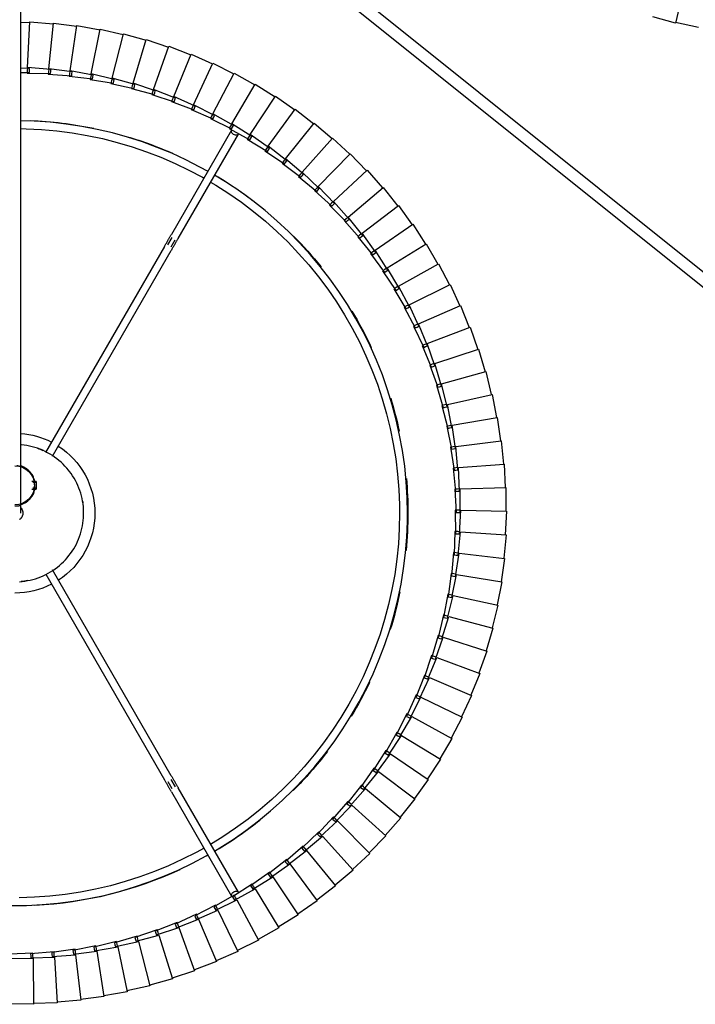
# Model space of a CAD drawing. Header units: millimetres. Extents: x 2868 to 11019, y -1415 to 7989.
# Tile 75 of 83: x 9751 to 10096, y 6368 to 6870. Entities that reach past the tile are written whole.
import ezdxf

# ---------------------------------------------------------------- set-up
doc = ezdxf.new("R2010")
doc.units = ezdxf.units.MM
doc.layers.add('E-LITE-EQPM', color=7, linetype='Continuous', lineweight=20)

# ---------------------------------------------------------------- blocks, each defined once
blk = doc.blocks.new('64314-7L   _Suspended_tensor - 64314-44-7L SAMBA Black_ribbon beige pendant lamp ø450-7L-572387-Planta_PDF Copy 1')
at = {"layer": 'E-LITE-EQPM', "color": 253, "lineweight": 25, "true_color": 0xaaaaaa}
for p, q in [((9.52, 650.29), (-2.48, 650.06)), ((9.19, 626.96), (9.52, 650.29)), ((21.52, 649.55), (9.52, 649.89)), ((20.08, 626.26), (21.52, 649.55)), ((33.48, 648.23), (21.51, 649.15)), ((30.92, 625.03), (33.48, 648.23)), ((45.36, 646.33), (33.44, 647.83)), ((41.68, 623.29), (45.36, 646.33)), ((57.13, 643.87), (45.3, 645.94)), ((52.36, 621.03), (57.13, 643.87)), ((68.77, 640.85), (57.06, 643.48)), ((62.91, 618.27), (68.77, 640.85)), ((80.25, 637.27), (68.68, 640.46)), ((73.31, 615), (80.25, 637.27)), ((91.55, 633.15), (80.14, 636.89)), ((83.55, 611.23), (91.55, 633.15)), ((102.64, 628.49), (91.42, 632.77)), ((93.59, 606.98), (102.64, 628.49)), ((113.49, 623.3), (102.49, 628.11)), ((9.16, 624.16), (-2.84, 624.73)), ((-2.81, 626.73), (9.19, 626.96)), ((7.95, 624.61), (8.02, 625.61)), ((19.91, 623.47), (7.95, 624.61)), ((8.02, 625.61), (8.08, 626.6)), ((8.08, 626.6), (20.08, 626.26)), ((9.18, 625.56), (9.16, 624.16)), ((9.19, 626.57), (9.18, 625.56)), ((18.73, 623.97), (18.84, 624.96)), ((30.61, 622.26), (18.73, 623.97)), ((18.84, 624.96), (18.95, 625.95)), ((18.95, 625.95), (30.92, 625.03)), ((19.99, 624.86), (19.91, 623.47)), ((20.05, 625.87), (19.99, 624.86)), ((29.46, 622.81), (29.61, 623.8)), ((41.24, 620.53), (29.46, 622.81)), ((29.61, 623.8), (29.77, 624.78)), ((29.77, 624.78), (41.68, 623.29)), ((30.76, 623.64), (30.61, 622.26)), ((30.87, 624.65), (30.76, 623.64)), ((40.32, 622.12), (40.53, 623.1)), ((40.53, 623.1), (52.36, 621.03)), ((41.62, 622.91), (41.46, 621.91)), ((103.42, 602.25), (113.49, 623.3)), ((124.08, 617.59), (113.32, 622.93)), ((40.12, 621.14), (40.32, 622.12)), ((51.78, 618.3), (40.12, 621.14)), ((41.46, 621.91), (41.24, 620.53)), ((50.69, 618.96), (50.94, 619.93)), ((62.2, 615.56), (50.69, 618.96)), ((50.94, 619.93), (51.19, 620.9)), ((51.19, 620.9), (62.91, 618.27)), ((52.07, 619.67), (51.78, 618.3)), ((52.28, 620.65), (52.07, 619.67)), ((61.14, 616.28), (61.44, 617.23)), ((61.44, 617.23), (61.74, 618.19)), ((61.74, 618.19), (73.31, 615)), ((62.81, 617.89), (62.55, 616.91)), ((113.01, 597.05), (124.08, 617.59)), ((134.38, 611.39), (123.89, 617.24)), ((72.48, 612.33), (61.14, 616.28)), ((62.55, 616.91), (62.2, 615.56)), ((71.45, 613.1), (71.8, 614.03)), ((82.59, 608.61), (71.45, 613.1)), ((71.8, 614.03), (72.14, 614.97)), ((72.14, 614.97), (83.55, 611.23)), ((72.9, 613.66), (72.48, 612.33)), ((73.2, 614.63), (72.9, 613.66)), ((81.6, 609.42), (81.99, 610.34)), ((92.51, 604.4), (81.6, 609.42)), ((81.99, 610.34), (82.38, 611.26)), ((82.38, 611.26), (93.59, 606.98)), ((83.07, 609.92), (82.59, 608.61)), ((83.41, 610.87), (83.07, 609.92)), ((122.34, 591.4), (134.38, 611.39)), ((144.37, 604.69), (134.18, 611.04)), ((91.56, 605.27), (91.99, 606.17)), ((102.21, 599.73), (91.56, 605.27)), ((91.99, 606.17), (92.42, 607.07)), ((92.42, 607.07), (103.42, 602.25)), ((93.05, 605.69), (92.51, 604.4)), ((93.44, 606.62), (93.05, 605.69)), ((101.78, 601.51), (102.26, 602.39)), ((102.26, 602.39), (113.01, 597.05)), ((131.39, 585.31), (144.37, 604.69)), ((154.03, 597.53), (144.16, 604.36)), ((101.31, 600.63), (101.78, 601.51)), ((111.68, 594.59), (101.31, 600.63)), ((102.82, 600.99), (102.21, 599.73)), ((103.25, 601.9), (102.82, 600.99)), ((111.34, 596.4), (111.85, 597.25)), ((111.85, 597.25), (122.34, 591.4)), ((140.13, 578.79), (154.03, 597.53)), ((163.34, 589.91), (153.8, 597.2)), ((79.71, 542), (110.41, 595.17)), ((113.88, 593.17), (83.18, 540)), ((110.82, 595.54), (111.34, 596.4)), ((120.9, 589.01), (110.82, 595.54)), ((112.35, 595.82), (111.68, 594.59)), ((112.82, 596.71), (112.35, 595.82)), ((120.08, 590), (120.64, 590.83)), ((129.83, 582.99), (120.08, 590)), ((120.64, 590.83), (121.19, 591.65)), ((121.62, 590.2), (120.9, 589.01)), ((121.19, 591.65), (131.39, 585.31)), ((122.14, 591.07), (121.62, 590.2)), ((148.55, 571.86), (163.34, 589.91)), ((172.26, 581.85), (163.09, 589.59)), ((129.07, 584.01), (129.66, 584.82)), ((138.47, 576.54), (129.07, 584.01)), ((129.66, 584.82), (130.25, 585.62)), ((130.61, 584.15), (129.83, 582.99)), ((130.25, 585.62), (140.13, 578.79)), ((131.17, 584.98), (130.61, 584.15)), ((131.39, 585.31), (131.27, 585.14)), ((137.75, 577.61), (138.38, 578.38)), ((146.78, 569.7), (137.75, 577.61)), ((138.38, 578.38), (139.01, 579.15)), ((139.3, 577.67), (138.47, 576.54)), ((139.01, 579.15), (148.55, 571.86)), ((139.9, 578.48), (139.3, 577.67)), ((156.63, 564.53), (172.26, 581.85)), ((180.8, 573.37), (172, 581.55)), ((146.79, 571.53), (147.45, 572.27)), ((147.45, 572.27), (156.63, 564.53)), ((164.35, 556.82), (180.8, 573.37)), ((188.91, 564.49), (180.52, 573.08)), ((146.12, 570.79), (146.79, 571.53)), ((154.76, 562.45), (146.12, 570.79)), ((147.67, 570.78), (146.78, 569.7)), ((148.3, 571.56), (147.67, 570.78)), ((154.15, 563.58), (154.85, 564.29)), ((162.38, 554.84), (154.15, 563.58)), ((155.69, 563.49), (154.76, 562.45)), ((154.85, 564.29), (155.55, 565)), ((155.55, 565), (164.35, 556.82)), ((156.37, 564.24), (155.69, 563.49)), ((171.69, 548.75), (188.91, 564.49)), ((196.59, 555.24), (188.62, 564.22)), ((162.56, 556.67), (163.3, 557.34)), ((163.3, 557.34), (171.69, 548.75)), ((161.82, 555.99), (162.56, 556.67)), ((169.62, 546.87), (161.82, 555.99)), ((163.36, 555.83), (162.38, 554.84)), ((164.07, 556.55), (163.36, 555.83)), ((178.63, 540.34), (196.59, 555.24)), ((203.81, 545.62), (196.29, 554.98)), ((169.12, 548.05), (169.89, 548.68)), ((176.48, 538.56), (169.12, 548.05)), ((170.65, 547.81), (169.62, 546.87)), ((169.89, 548.68), (170.66, 549.32)), ((171.4, 548.49), (170.65, 547.81)), ((170.66, 549.32), (178.63, 540.34)), ((185.16, 531.6), (203.81, 545.62)), ((210.57, 535.67), (203.5, 545.38)), ((77.82, 536.71), (79.95, 540.4)), ((81.76, 539.54), (79.55, 535.71)), ((176.04, 539.76), (176.83, 540.36)), ((182.93, 529.93), (176.04, 539.76)), ((177.55, 539.45), (176.48, 538.56)), ((176.83, 540.36), (177.63, 540.96)), ((178.33, 540.09), (177.55, 539.45)), ((177.63, 540.96), (185.16, 531.6)), ((15.7, 431.11), (76.18, 535.87)), ((79.64, 533.87), (19.06, 428.93)), ((183.37, 531.71), (184.19, 532.27)), ((184.19, 532.27), (191.26, 522.57)), ((191.26, 522.57), (210.57, 535.67)), ((216.84, 525.41), (210.24, 535.44)), ((182.54, 531.15), (183.37, 531.71)), ((188.95, 521), (182.54, 531.15)), ((184.04, 530.77), (182.93, 529.93)), ((184.85, 531.37), (184.04, 530.77)), ((188.63, 522.24), (189.48, 522.76)), ((194.54, 511.79), (188.63, 522.24)), ((189.48, 522.76), (190.33, 523.28)), ((190.94, 522.35), (190.11, 521.78)), ((190.33, 523.28), (196.93, 513.24)), ((196.93, 513.24), (216.84, 525.41)), ((222.61, 514.85), (216.5, 525.19)), ((190.11, 521.78), (188.95, 521)), ((194.28, 513.04), (195.15, 513.52)), ((199.69, 502.32), (194.28, 513.04)), ((195.74, 512.52), (194.54, 511.79)), ((195.15, 513.52), (196.03, 514)), ((196.6, 513.04), (195.74, 512.52)), ((196.03, 514), (202.14, 503.66)), ((202.14, 503.66), (222.61, 514.85)), ((227.87, 504.04), (222.26, 514.66)), ((199.48, 503.59), (200.38, 504.02)), ((204.37, 492.62), (199.48, 503.59)), ((200.91, 502.99), (199.69, 502.32)), ((200.38, 504.02), (201.28, 504.46)), ((201.8, 503.47), (200.91, 502.99)), ((201.28, 504.46), (206.88, 493.84)), ((206.88, 493.84), (227.87, 504.04)), ((232.6, 492.98), (227.51, 503.86)), ((104.53, 87.61), (611.35, 493.77)), ((204.22, 493.89), (205.14, 494.28)), ((208.58, 482.7), (204.22, 493.89)), ((205.62, 493.23), (204.37, 492.62)), ((205.14, 494.28), (206.06, 494.68)), ((206.53, 493.67), (205.62, 493.23)), ((206.06, 494.68), (211.15, 483.8)), ((211.15, 483.8), (232.6, 492.98)), ((236.79, 481.71), (232.23, 492.82)), ((615.1, 489.09), (107.79, 82.54)), ((208.5, 483.98), (209.43, 484.33)), ((212.31, 472.6), (208.5, 483.98)), ((209.86, 483.25), (208.58, 482.7)), ((209.43, 484.33), (210.37, 484.68)), ((210.79, 483.65), (209.86, 483.25)), ((210.37, 484.68), (214.93, 473.57)), ((214.93, 473.57), (236.79, 481.71)), ((240.44, 470.25), (236.42, 481.56)), ((212.29, 473.88), (213.24, 474.18)), ((215.55, 462.32), (212.29, 473.88)), ((213.62, 473.08), (212.31, 472.6)), ((213.24, 474.18), (214.19, 474.48)), ((214.56, 473.43), (213.62, 473.08)), ((214.19, 474.48), (218.21, 463.17)), ((218.21, 463.17), (240.44, 470.25)), ((243.54, 458.63), (240.07, 470.12)), ((216.88, 462.75), (215.55, 462.32)), ((215.59, 463.6), (216.55, 463.86)), ((218.29, 451.9), (215.59, 463.6)), ((216.55, 463.86), (217.52, 464.12)), ((217.84, 463.05), (216.88, 462.75)), ((217.52, 464.12), (220.99, 452.62)), ((220.99, 452.62), (243.54, 458.63)), ((246.07, 446.87), (243.16, 458.52)), ((219.64, 452.26), (218.29, 451.9)), ((218.39, 453.18), (219.37, 453.39)), ((220.53, 441.37), (218.39, 453.18)), ((219.37, 453.39), (220.35, 453.6)), ((220.62, 452.52), (219.64, 452.26)), ((220.35, 453.6), (223.26, 441.95)), ((223.26, 441.95), (246.07, 446.87)), ((248.04, 435), (245.68, 446.78)), ((221.9, 441.66), (220.53, 441.37)), ((220.7, 442.64), (221.68, 442.8)), ((222.26, 430.73), (220.7, 442.64)), ((221.68, 442.8), (222.66, 442.96)), ((222.88, 441.87), (221.9, 441.66)), ((222.66, 442.96), (225.02, 431.19)), ((222.49, 431.99), (223.48, 432.11)), ((223.48, 420.03), (222.49, 431.99)), ((223.48, 432.11), (224.47, 432.23)), ((224.47, 432.23), (226.26, 420.35)), ((225.02, 431.19), (248.04, 435)), ((249.43, 423.06), (247.65, 434.93)), ((223.64, 430.96), (222.26, 430.73)), ((224.64, 431.13), (223.64, 430.96)), ((226.26, 420.35), (249.43, 423.06)), ((250.25, 411.06), (249.04, 423)), ((224.87, 420.19), (223.48, 420.03)), ((223.77, 421.28), (224.76, 421.35)), ((224.19, 409.28), (223.77, 421.28)), ((224.76, 421.35), (225.76, 421.41)), ((225.87, 420.31), (224.87, 420.19)), ((225.76, 421.41), (226.97, 409.47)), ((225.58, 409.37), (224.19, 409.28)), ((224.37, 398.51), (224.53, 410.51)), ((224.53, 410.51), (225.53, 410.53)), ((225.53, 410.53), (226.53, 410.55)), ((226.59, 409.44), (225.58, 409.37)), ((226.53, 410.55), (227.17, 398.56)), ((226.97, 409.47), (250.25, 411.06)), ((250.5, 399.03), (249.85, 411.02)), ((224.04, 387.74), (224.78, 399.72)), ((225.77, 398.54), (224.37, 398.51)), ((224.78, 399.72), (225.77, 399.7)), ((225.77, 399.7), (226.77, 399.67)), ((226.78, 398.56), (225.77, 398.54)), ((226.77, 399.67), (226.84, 387.66)), ((227.17, 398.56), (250.5, 399.03)), ((250.16, 387.01), (250.1, 399.02)), ((8.66, 387.84), (10.74, 387.84)), ((10.74, 387.34), (9.07, 387.34)), ((10.74, 385.84), (10.74, 387.84)), ((223.2, 377), (224.5, 388.94)), ((225.44, 387.7), (224.04, 387.74)), ((224.5, 388.94), (225.5, 388.86)), ((226.45, 387.67), (225.44, 387.7)), ((225.5, 388.86), (226.49, 388.78)), ((226.49, 388.78), (225.98, 376.79)), ((226.84, 387.66), (250.16, 387.01)), ((249.25, 375.02), (249.76, 387.01)), ((3, 385.84), (3, 136.3)), ((10.74, 383.84), (8.66, 383.84)), ((10.74, 384.35), (9.07, 384.35)), ((10.74, 383.84), (10.74, 385.84)), ((221.84, 366.31), (223.71, 378.17)), ((224.59, 376.89), (223.2, 377)), ((223.71, 378.17), (224.71, 378.05)), ((225.59, 376.82), (224.59, 376.89)), ((225.7, 377.93), (224.61, 365.97)), ((224.71, 378.05), (225.7, 377.93)), ((225.98, 376.79), (249.25, 375.02)), ((247.76, 363.08), (248.85, 375.04)), ((76.15, 264.13), (15.58, 369.03)), ((19.13, 370.88), (79.61, 266.13)), ((219.96, 355.7), (222.41, 367.46)), ((223.22, 366.14), (221.84, 366.31)), ((222.41, 367.46), (223.39, 367.29)), ((224.38, 367.12), (222.71, 355.23)), ((223.39, 367.29), (224.38, 367.12)), ((224.22, 366.02), (223.22, 366.14)), ((224.61, 365.97), (247.76, 363.08)), ((245.7, 351.23), (247.36, 363.12)), ((217.58, 345.2), (220.59, 356.82)), ((222.54, 356.39), (220.31, 344.59)), ((220.59, 356.82), (221.56, 356.6)), ((221.56, 356.6), (222.54, 356.39)), ((221.34, 355.47), (219.96, 355.7)), ((222.33, 355.29), (221.34, 355.47)), ((222.71, 355.23), (245.7, 351.23)), ((243.08, 339.5), (245.31, 351.29)), ((214.7, 334.82), (218.26, 346.28)), ((218.26, 346.28), (219.23, 346.02)), ((220.19, 345.75), (217.4, 334.08)), ((218.95, 344.89), (217.58, 345.2)), ((219.93, 344.67), (218.95, 344.89)), ((219.23, 346.02), (220.19, 345.75)), ((220.31, 344.59), (243.08, 339.5)), ((239.9, 327.9), (242.69, 339.57)), ((211.32, 324.59), (215.43, 335.87)), ((217.33, 335.25), (213.98, 323.72)), ((216.05, 334.45), (214.7, 334.82)), ((215.43, 335.87), (216.38, 335.56)), ((217.02, 334.18), (216.05, 334.45)), ((216.38, 335.56), (217.33, 335.25)), ((217.4, 334.08), (239.9, 327.9)), ((236.16, 316.47), (239.51, 328)), ((207.46, 314.53), (212.11, 325.6)), ((213.97, 324.89), (210.07, 313.54)), ((212.65, 324.15), (211.32, 324.59)), ((212.11, 325.6), (213.04, 325.25)), ((213.61, 323.84), (212.65, 324.15)), ((213.04, 325.25), (213.97, 324.89)), ((213.98, 323.72), (236.16, 316.47)), ((231.88, 305.23), (235.78, 316.58)), ((203.12, 304.67), (208.29, 315.51)), ((210.12, 314.71), (205.68, 303.55)), ((208.77, 314.03), (207.46, 314.53)), ((208.29, 315.51), (209.21, 315.11)), ((209.71, 313.67), (208.77, 314.03)), ((209.21, 315.11), (210.12, 314.71)), ((210.07, 313.54), (231.88, 305.23)), ((198.31, 295.03), (203.99, 305.61)), ((205.78, 304.72), (200.81, 293.79)), ((204.4, 304.11), (203.12, 304.67)), ((203.99, 305.61), (204.89, 305.16)), ((205.32, 303.71), (204.4, 304.11)), ((204.89, 305.16), (205.78, 304.72)), ((205.68, 303.55), (227.06, 294.21)), ((227.06, 294.21), (231.5, 305.36)), ((193.04, 285.63), (199.23, 295.92)), ((200.97, 294.95), (195.48, 284.27)), ((199.56, 294.41), (198.31, 295.03)), ((199.23, 295.92), (200.1, 295.44)), ((200.46, 293.96), (199.56, 294.41)), ((200.1, 295.44), (200.97, 294.95)), ((200.81, 293.79), (221.72, 283.43)), ((221.72, 283.43), (226.69, 294.36)), ((187.33, 276.5), (194, 286.48)), ((194, 286.48), (194.85, 285.95)), ((195.7, 285.43), (189.7, 275.03)), ((194.26, 284.95), (193.04, 285.63)), ((195.14, 284.46), (194.26, 284.95)), ((194.85, 285.95), (195.7, 285.43)), ((195.48, 284.27), (215.87, 272.92)), ((215.87, 272.92), (221.36, 283.6)), ((181.18, 267.65), (188.33, 277.3)), ((189.97, 276.17), (183.48, 266.06)), ((188.52, 275.76), (187.33, 276.5)), ((188.33, 277.3), (189.15, 276.73)), ((189.15, 276.73), (189.97, 276.17)), ((189.37, 275.23), (188.52, 275.76)), ((189.7, 275.03), (209.52, 262.71)), ((209.52, 262.71), (215.51, 273.11)), ((174.62, 259.11), (182.22, 268.4)), ((183.81, 267.19), (176.84, 257.41)), ((182.33, 266.86), (181.18, 267.65)), ((182.22, 268.4), (183.02, 267.8)), ((183.16, 266.29), (182.33, 266.86)), ((183.02, 267.8), (183.81, 267.19)), ((183.48, 266.06), (202.69, 252.81)), ((79.99, 259.46), (77.78, 263.29)), ((79.51, 264.3), (81.58, 260.72)), ((202.69, 252.81), (209.17, 262.91)), ((110.38, 204.83), (79.68, 258.01)), ((83.14, 260.01), (113.84, 206.83)), ((167.66, 250.89), (175.7, 259.81)), ((177.22, 258.52), (169.79, 249.09)), ((175.73, 258.26), (174.62, 259.11)), ((175.7, 259.81), (176.46, 259.16)), ((176.53, 257.65), (175.73, 258.26)), ((176.46, 259.16), (177.22, 258.52)), ((176.84, 257.41), (195.39, 243.25)), ((160.31, 243.01), (168.76, 251.54)), ((168.73, 249.99), (167.66, 250.89)), ((168.76, 251.54), (169.49, 250.86)), ((195.39, 243.25), (202.35, 253.03)), ((170.23, 250.18), (162.35, 241.11)), ((169.5, 249.34), (168.73, 249.99)), ((169.49, 250.86), (170.23, 250.18)), ((169.79, 249.09), (187.64, 234.05)), ((152.59, 235.5), (161.44, 243.61)), ((162.84, 242.18), (154.54, 233.5)), ((161.33, 242.06), (160.31, 243.01)), ((162.07, 241.38), (161.33, 242.06)), ((161.44, 243.61), (162.14, 242.89)), ((162.14, 242.89), (162.84, 242.18)), ((162.35, 241.11), (179.45, 225.24)), ((187.64, 234.05), (195.06, 243.49)), ((144.51, 228.37), (153.75, 236.04)), ((153.75, 236.04), (154.41, 235.29)), ((155.07, 234.55), (146.37, 226.28)), ((153.56, 234.5), (152.59, 235.5)), ((154.27, 233.78), (153.56, 234.5)), ((154.41, 235.29), (155.07, 234.55)), ((154.54, 233.5), (170.86, 216.83)), ((179.45, 225.24), (187.33, 234.3)), ((136.11, 221.63), (145.7, 228.85)), ((146.95, 227.3), (137.86, 219.45)), ((145.44, 227.32), (144.51, 228.37)), ((146.11, 226.57), (145.44, 227.32)), ((145.7, 228.85), (146.33, 228.07)), ((146.33, 228.07), (146.95, 227.3)), ((146.37, 226.28), (161.87, 208.84)), ((127.39, 215.3), (137.32, 222.05)), ((136.98, 220.54), (136.11, 221.63)), ((137.32, 222.05), (137.9, 221.25)), ((137.9, 221.25), (138.49, 220.44)), ((170.86, 216.83), (179.16, 225.5)), ((138.49, 220.44), (129.03, 213.04)), ((137.62, 219.76), (136.98, 220.54)), ((137.86, 219.45), (152.5, 201.29)), ((161.87, 208.84), (170.57, 217.11)), ((118.37, 209.4), (128.62, 215.67)), ((129.71, 214), (119.91, 207.07)), ((128.21, 214.17), (127.39, 215.3)), ((128.81, 213.36), (128.21, 214.17)), ((128.62, 215.67), (129.16, 214.83)), ((129.03, 213.04), (142.79, 194.2)), ((129.16, 214.83), (129.71, 214)), ((109.09, 203.94), (119.62, 209.71)), ((120.64, 207.99), (110.51, 201.53)), ((119.14, 208.23), (118.37, 209.4)), ((119.7, 207.39), (119.14, 208.23)), ((119.62, 209.71), (120.13, 208.85)), ((119.91, 207.07), (132.75, 187.58)), ((120.13, 208.85), (120.64, 207.99)), ((152.5, 201.29), (161.6, 209.13)), ((99.55, 198.93), (110.35, 204.19)), ((111.28, 202.42), (100.86, 196.46)), ((109.8, 202.74), (109.09, 203.94)), ((110.31, 201.87), (109.8, 202.74)), ((110.35, 204.19), (110.81, 203.3)), ((110.51, 201.53), (122.4, 181.45)), ((110.81, 203.3), (111.28, 202.42)), ((142.79, 194.2), (152.25, 201.59)), ((89.78, 194.38), (100.82, 199.12)), ((101.67, 197.31), (90.97, 191.85)), ((100.2, 197.69), (99.55, 198.93)), ((100.68, 196.8), (100.2, 197.69)), ((100.82, 199.12), (101.24, 198.21)), ((100.86, 196.46), (111.76, 175.83)), ((101.24, 198.21), (101.67, 197.31)), ((79.81, 190.31), (91.06, 194.51)), ((91.82, 192.66), (80.87, 187.73)), ((90.38, 193.12), (89.78, 194.38)), ((90.81, 192.21), (90.38, 193.12)), ((90.97, 191.85), (100.87, 170.73)), ((91.06, 194.51), (91.44, 193.59)), ((91.44, 193.59), (91.82, 192.66)), ((132.75, 187.58), (142.55, 194.51)), ((59.33, 183.63), (70.93, 186.73)), ((69.65, 186.72), (81.09, 190.38)), ((70.12, 185.41), (69.65, 186.72)), ((81.76, 188.5), (70.59, 184.09)), ((70.93, 186.73), (71.22, 185.77)), ((71.22, 185.77), (71.51, 184.82)), ((80.34, 189.02), (79.81, 190.31)), ((80.73, 188.09), (80.34, 189.02)), ((80.87, 187.73), (89.75, 166.15)), ((81.09, 190.38), (81.43, 189.44)), ((81.43, 189.44), (81.76, 188.5)), ((122.4, 181.45), (132.52, 187.91)), ((38.31, 178.94), (50.15, 180.91)), ((48.88, 181.03), (60.61, 183.57)), ((49.22, 179.67), (48.88, 181.03)), ((61.1, 181.63), (49.56, 178.32)), ((50.15, 180.91), (50.35, 179.93)), ((59.74, 182.29), (59.33, 183.63)), ((60.03, 181.33), (59.74, 182.29)), ((71.51, 184.82), (60.14, 180.95)), ((60.14, 180.95), (66.91, 158.62)), ((60.61, 183.57), (60.86, 182.6)), ((60.86, 182.6), (61.1, 181.63)), ((70.46, 184.46), (70.12, 185.41)), ((70.59, 184.09), (78.42, 162.11)), ((111.76, 175.83), (122.19, 181.79)), ((6.18, 175.73), (18.18, 175.98)), ((6.25, 174.34), (6.18, 175.73)), ((16.94, 176.28), (28.91, 177.11)), ((17.08, 174.89), (16.94, 176.28)), ((18.18, 175.98), (18.23, 174.98)), ((27.66, 177.35), (39.58, 178.75)), ((27.86, 175.97), (27.66, 177.35)), ((28.02, 174.98), (27.86, 175.97)), ((39.88, 176.78), (28.07, 174.59)), ((28.91, 177.11), (29.02, 176.12)), ((29.02, 176.12), (29.12, 175.13)), ((38.59, 177.57), (38.31, 178.94)), ((38.78, 176.58), (38.59, 177.57)), ((50.55, 178.95), (38.86, 176.2)), ((38.86, 176.2), (43.46, 153.32)), ((39.58, 178.75), (39.73, 177.77)), ((39.73, 177.77), (39.88, 176.78)), ((49.47, 178.7), (49.22, 179.67)), ((49.56, 178.32), (55.25, 155.69)), ((50.35, 179.93), (50.55, 178.95)), ((100.87, 170.73), (111.57, 176.18)), ((2.84, 175.49), (7.41, 175.37)), ((7.42, 173.37), (2.84, 173.19)), ((6.31, 173.33), (6.25, 174.34)), ((18.29, 173.99), (6.33, 172.94)), ((6.33, 172.94), (7.59, 149.64)), ((7.41, 175.37), (7.41, 174.37)), ((7.41, 174.37), (7.42, 173.37)), ((17.18, 173.89), (17.08, 174.89)), ((29.12, 175.13), (17.22, 173.5)), ((17.22, 173.5), (19.6, 150.29)), ((18.23, 174.98), (18.29, 173.99)), ((28.07, 174.59), (31.57, 151.52)), ((89.75, 166.15), (100.7, 171.08)), ((78.42, 162.11), (89.59, 166.52)), ((66.91, 158.62), (78.28, 162.49)), ((43.46, 153.32), (55.14, 156.08)), ((55.25, 155.69), (66.79, 159)), ((7.59, 149.64), (19.55, 150.69)), ((19.6, 150.29), (31.5, 151.91)), ((31.57, 151.52), (43.37, 153.71)), ((348.36, 152.52), (336.64, 149.91)), ((2.87, 149.85), (7.56, 150.04)), ((336.54, 150.3), (324.96, 147.13)), ((341.94, 127.6), (336.54, 150.3))]:
    blk.add_line(p, q, dxfattribs=at)
at = {"layer": 'E-LITE-EQPM', "color": 253, "lineweight": 25, "true_color": 0xaaaaaa, "flags": 128}
for points in [[(-2.16, 599.98), (5.84, 599.91), (13.83, 599.51), (21.8, 598.8), (29.73, 597.77), (37.61, 596.42), (45.44, 594.76), (53.19, 592.79), (60.86, 590.51), (68.43, 587.92), (75.89, 585.04), (83.23, 581.85), (90.43, 578.38), (97.49, 574.62), (98.34, 574.12)], [(96.33, 570.64), (92.38, 572.86), (85.39, 576.41), (78.27, 579.69), (71.02, 582.67), (63.66, 585.37), (56.2, 587.76), (48.64, 589.86), (41.01, 591.65), (33.31, 593.14), (25.56, 594.32), (17.77, 595.19), (9.95, 595.74), (2.12, 595.98)], [(101.61, 572.21), (104.4, 570.58), (111.14, 566.27), (117.7, 561.69), (124.07, 556.86), (130.24, 551.77), (136.21, 546.44), (141.96, 540.88), (147.48, 535.09), (152.76, 529.08), (157.8, 522.87), (162.59, 516.46), (167.11, 509.87), (171.37, 503.1), (175.36, 496.16), (179.06, 489.07), (182.48, 481.84), (185.61, 474.48), (188.44, 466.99), (190.97, 459.41), (193.19, 451.72), (195.11, 443.95), (196.71, 436.12), (197.99, 428.22), (198.96, 420.28), (199.62, 412.31), (199.95, 404.32), (200, 400)], [(196, 400), (195.84, 407.84), (195.37, 415.66), (194.59, 423.46), (193.49, 431.22), (192.09, 438.94), (190.38, 446.59), (188.36, 454.16), (186.05, 461.65), (183.43, 469.04), (180.52, 476.32), (177.33, 483.48), (173.85, 490.5), (170.09, 497.38), (166.06, 504.11), (161.76, 510.67), (157.21, 517.05), (152.4, 523.24), (147.35, 529.23), (142.06, 535.02), (136.55, 540.6), (130.82, 545.94), (124.88, 551.06), (118.74, 555.93), (112.41, 560.56), (105.9, 564.92), (99.61, 568.78)], [(79.71, 542), (79.57, 541.75), (79.42, 541.49), (79.27, 541.22), (79.11, 540.94), (78.94, 540.66), (78.77, 540.37), (78.6, 540.07), (78.42, 539.76), (78.24, 539.45), (78.06, 539.13), (77.87, 538.81), (77.68, 538.48), (77.49, 538.15), (77.3, 537.81), (77.1, 537.47), (76.9, 537.13), (76.71, 536.78), (76.51, 536.44), (76.31, 536.09), (76.18, 535.87)], [(79.64, 533.87), (79.84, 534.22), (80.04, 534.57), (80.24, 534.91), (80.44, 535.25), (80.64, 535.59), (80.83, 535.93), (81.03, 536.27), (81.22, 536.6), (81.4, 536.92), (81.59, 537.25), (81.77, 537.56), (81.95, 537.87), (82.13, 538.18), (82.3, 538.47), (82.47, 538.76), (82.63, 539.05), (82.79, 539.32), (82.94, 539.58), (83.09, 539.84), (83.18, 540)], [(2.27, 434.93), (3.66, 434.81), (5.05, 434.63), (6.43, 434.4), (7.8, 434.12), (9.16, 433.78), (10.5, 433.39), (11.83, 432.94), (13.14, 432.44), (14.42, 431.89), (15.69, 431.29), (16.93, 430.63), (18.14, 429.93), (19.32, 429.18), (20.47, 428.39), (21.59, 427.55), (22.68, 426.66), (23.72, 425.73), (24.73, 424.76), (25.7, 423.76), (26.63, 422.71), (27.52, 421.62), (28.36, 420.51), (29.16, 419.36), (29.91, 418.17), (30.61, 416.96), (31.27, 415.73), (31.87, 414.46), (32.42, 413.18), (32.93, 411.87), (33.37, 410.54), (33.77, 409.2), (34.11, 407.84), (34.4, 406.47), (34.63, 405.09), (34.8, 403.7), (34.92, 402.31), (34.99, 400.91), (35, 399.51), (34.95, 398.11), (34.85, 396.72), (34.69, 395.32), (34.47, 393.94), (34.2, 392.57), (33.88, 391.21), (33.5, 389.86), (33.07, 388.53), (32.58, 387.21), (32.04, 385.92), (31.45, 384.65), (30.82, 383.41), (30.13, 382.19), (29.39, 381), (28.61, 379.84), (27.78, 378.71), (27.31, 378.11)], [(3.12, 397.5), (3.22, 397.63), (3.31, 397.76), (3.4, 397.89), (3.48, 398.03), (3.56, 398.17), (3.63, 398.31), (3.69, 398.46), (3.75, 398.61), (3.8, 398.76), (3.85, 398.91), (3.89, 399.07), (3.92, 399.22), (3.95, 399.38), (3.97, 399.54), (3.99, 399.7), (4, 399.86), (4, 400.02), (4, 400.18), (3.99, 400.34), (3.97, 400.5), (3.95, 400.65), (3.92, 400.81), (3.88, 400.97), (3.84, 401.12), (3.79, 401.28), (3.74, 401.43), (3.68, 401.57), (3.61, 401.72), (3.54, 401.86), (3.46, 402), (3.38, 402.14), (3.29, 402.27), (3.2, 402.4), (3.1, 402.53), (3, 402.65), (2.89, 402.77), (2.77, 402.88), (2.66, 402.99), (2.53, 403.09), (2.41, 403.19), (2.28, 403.29)], [(2.96, 397.31), (3.07, 397.43), (3.12, 397.5)], [(3, 400.01), (3, 400.01), (3, 399.99), (3, 399.97), (3, 399.93), (3, 399.89), (3, 399.84), (3, 399.78), (3, 399.7), (3, 399.62), (3, 399.53), (3, 399.44), (3, 399.33), (3, 399.21), (3, 399.09), (3, 398.96), (3, 398.82), (3, 398.67), (3, 398.51), (3, 398.35), (3, 398.18), (3, 398), (3, 397.82), (3, 397.63), (3, 397.43), (3, 397.23), (3, 397.03), (3, 396.82), (3, 396.6), (3, 396.38), (3, 396.16), (3, 395.93), (3, 395.89)], [(99.66, 231.27), (102.31, 232.83), (108.92, 237.05), (115.34, 241.54), (121.59, 246.28), (127.64, 251.26), (133.48, 256.49), (139.12, 261.94), (144.53, 267.61), (149.7, 273.5), (154.64, 279.58), (159.34, 285.87), (163.77, 292.33), (167.95, 298.96), (171.85, 305.76), (175.48, 312.71), (178.83, 319.79), (181.9, 327.01), (184.67, 334.34), (187.15, 341.78), (189.33, 349.31), (191.2, 356.92), (192.77, 364.6), (194.03, 372.34), (194.98, 380.12), (195.62, 387.93), (195.95, 395.77), (196, 400)], [(200, 400), (199.84, 392), (199.36, 384.02), (198.56, 376.06), (197.44, 368.14), (196.01, 360.27), (194.26, 352.46), (192.21, 344.73), (189.84, 337.09), (187.18, 329.55), (184.21, 322.12), (180.95, 314.81), (177.4, 307.65), (173.56, 300.63), (169.45, 293.76), (165.06, 287.07), (160.42, 280.56), (155.51, 274.24), (150.36, 268.13), (144.96, 262.22), (139.34, 256.53), (133.49, 251.07), (127.43, 245.86), (121.16, 240.88), (114.7, 236.16), (108.06, 231.71), (101.67, 227.78)], [(2.84, 395.74), (3.24, 395.61), (3.63, 395.48), (4.01, 395.32), (4.38, 395.16), (4.75, 394.97), (5.11, 394.78), (5.47, 394.56), (5.81, 394.34), (6.15, 394.1), (6.47, 393.85), (6.79, 393.58), (7.09, 393.3), (7.38, 393.01), (7.66, 392.71), (7.93, 392.4), (8.19, 392.08), (8.43, 391.75), (8.66, 391.4), (8.88, 391.05), (9.08, 390.69), (9.26, 390.33), (9.44, 389.95), (9.59, 389.57), (9.73, 389.19), (9.86, 388.79), (9.97, 388.4), (10.07, 388)], [(3, 395.89), (3, 390.43), (3, 384.97), (3, 382.24)], [(10.11, 383.91), (10.02, 383.5), (9.92, 383.11), (9.8, 382.71), (9.67, 382.32), (9.52, 381.94), (9.36, 381.56), (9.18, 381.19), (8.99, 380.83), (8.78, 380.47), (8.56, 380.12), (8.32, 379.79), (8.07, 379.46), (7.81, 379.14), (7.54, 378.83), (7.25, 378.54), (6.95, 378.25), (6.64, 377.98), (6.32, 377.72), (5.99, 377.48), (5.65, 377.24), (5.31, 377.02), (4.95, 376.82), (4.58, 376.63), (4.21, 376.45), (3.83, 376.29), (3.45, 376.14), (3.06, 376.01)], [(27.31, 378.11), (26.41, 377.04), (25.48, 376), (24.5, 375), (23.48, 374.04), (22.42, 373.12), (21.33, 372.25), (20.2, 371.42), (19.04, 370.63), (17.85, 369.89), (16.63, 369.2), (15.39, 368.56), (14.12, 367.97), (12.83, 367.44), (11.51, 366.95), (10.18, 366.51), (8.84, 366.13), (7.47, 365.81), (6.1, 365.54), (4.72, 365.32), (3.33, 365.16)], [(83.14, 260.01), (83, 260.26), (82.85, 260.51), (82.7, 260.78), (82.54, 261.06), (82.37, 261.34), (82.2, 261.64), (82.03, 261.94), (81.85, 262.24), (81.67, 262.56), (81.49, 262.87), (81.3, 263.2), (81.11, 263.53), (80.92, 263.86), (80.73, 264.19), (80.53, 264.53), (80.33, 264.87), (80.14, 265.22), (79.94, 265.56), (79.74, 265.91), (79.61, 266.13)], [(76.15, 264.13), (76.35, 263.78), (76.54, 263.44), (76.74, 263.09), (76.94, 262.75), (77.14, 262.41), (77.33, 262.07), (77.53, 261.74), (77.72, 261.41), (77.91, 261.08), (78.09, 260.76), (78.27, 260.44), (78.45, 260.13), (78.63, 259.83), (78.8, 259.53), (78.97, 259.24), (79.13, 258.96), (79.29, 258.68), (79.44, 258.42), (79.59, 258.16), (79.68, 258.01)], [(2.81, 204.06), (5.72, 204.09), (13.55, 204.47), (21.36, 205.17), (29.14, 206.18), (36.86, 207.5), (44.53, 209.13), (52.13, 211.06), (59.64, 213.3), (67.06, 215.83), (74.37, 218.66), (81.56, 221.78), (88.63, 225.19), (95.55, 228.87), (96.4, 229.37)], [(98.38, 225.92), (94.26, 223.61), (87.14, 219.98), (79.87, 216.64), (72.47, 213.6), (64.96, 210.85), (57.34, 208.4), (49.64, 206.26), (41.85, 204.43), (33.99, 202.91), (26.09, 201.71), (18.14, 200.83), (10.16, 200.26), (2.81, 200.04)]]:
    blk.add_lwpolyline(points, dxfattribs=at)
at = {"layer": 'E-LITE-EQPM', "color": 253, "lineweight": 25, "true_color": 0xaaaaaa}
for centre, radius, start, end in [((0, 400), 200.2, 65.1676, 87.0918), ((0, 400), 200.2, 51.4424, 58.6609), ((0, 400), 200.2, 37.3377, 44.9014), ((0, 400), 200.2, 25.5209, 31.1289), ((0, 400), 200.2, 11.5384, 17.2169), ((0, 400), 40.71, 62.7726, 90.0002), ((0, 400), 35, 79.2896, 84.8661), ((0, 400), 40.71, 302.8354, 57.1013), ((0, 400), 200.2, 0.0002, 5.4384), ((0, 400), 4, 321.2921, 351.2594), ((0, 400), 200.2, 354.9321, 0.0002), ((0, 385.84), 10, 270, 90), ((0, 385.84), 10.29, 23.9961, 34.9367), ((0, 400), 35, 349.9943, 351.2921), ((0, 385.84), 10.29, 325.5681, 334.3667), ((0, 400), 35, 289.1359, 293.863), ((0, 400), 40.71, 274.2696, 297.1641), ((0, 400), 200.2, 342.9928, 347.9537), ((0, 400), 200.2, 329.0358, 335.0723), ((0, 400), 200.2, 315.1358, 321.1974), ((0, 400), 200.2, 301.1305, 307.3293), ((0, 400), 200.2, 286.6365, 293.6123), ((0, 400), 200.2, 272.2316, 281.5633)]:
    blk.add_arc(centre, radius, start, end, dxfattribs=at)
for centre, major_axis, start_param, end_param in [((112.15, 594.17), (-1.73, 1), 0, 3.141593), ((112.15, 594.17), (-1.73, 1), 3.141593, 3.403392), ((112.11, 205.83), (1.73, 1), 0, 3.141593), ((112.11, 205.83), (1.73, 1), 6.154761, 6.283185)]:
    blk.add_ellipse(centre, major_axis=major_axis, ratio=0.707107, start_param=start_param, end_param=end_param, dxfattribs=at)
for points in [[(0, 396.34), (0.35, 396.34), (1.05, 396.32), (1.98, 396.25), (2.66, 396.13), (2.9, 396.03), (2.96, 395.97)], [(3, 395.87), (2.99, 395.84), (2.98, 395.82), (2.95, 395.8)], [(9.8, 387.84), (9.8, 387.84), (9.81, 387.82), (9.82, 387.73), (9.85, 387.58), (9.89, 387.38), (9.92, 387.14), (9.95, 386.85), (9.98, 386.53), (9.99, 386.31), (10, 386.19)]]:
    blk.add_open_spline(points, degree=3, dxfattribs=at)
for points, knots in [([(2.72, 395.47), (2.97, 395.4), (3.37, 395.27), (3.76, 395.11), (3.98, 395.02), (4.11, 394.96), (4.22, 394.91), (4.32, 394.86), (4.36, 394.85), (4.36, 394.85)], [0.4285714, 0.4285714, 0.4285714, 0.4285714, 0.5714286, 0.6785714, 0.7321429, 0.7857143, 0.8392857, 0.8928571, 1, 1, 1, 1]), ([(10, 385.54), (10, 385.47), (9.99, 385.26), (9.96, 384.91), (9.92, 384.55), (9.88, 384.25), (9.82, 383.94), (9.8, 383.85), (9.8, 383.84)], [0.5486111, 0.5486111, 0.5486111, 0.5486111, 0.5833333, 0.6527778, 0.7222222, 0.7916667, 0.8611111, 1, 1, 1, 1]), ([(4.36, 376.84), (4.36, 376.84), (4.28, 376.8), (3.84, 376.6), (2.92, 376.24), (1.77, 375.98), (1.14, 375.9), (0.98, 375.89)], [0, 0, 0, 0, 0.1428571, 0.2857143, 0.5714286, 0.7857143, 0.8571429, 0.8571429, 0.8571429, 0.8571429])]:
    blk.add_open_spline(points, degree=3, knots=knots, dxfattribs=at)

msp = doc.modelspace()

# ---------------------------------------------------------------- block references
at = {"layer": 'E-LITE-EQPM', "color": 253, "lineweight": 25, "true_color": 0xaaaaaa, "extrusion": (0, 0, -1), "rotation": 179.9999950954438}
msp.add_blockref('64314-7L   _Suspended_tensor - 64314-44-7L SAMBA Black_ribbon beige pendant lamp ø450-7L-572387-Planta_PDF Copy 1', (-9748.88, 7018.11), dxfattribs=at)

doc.saveas('drawing.dxf')
